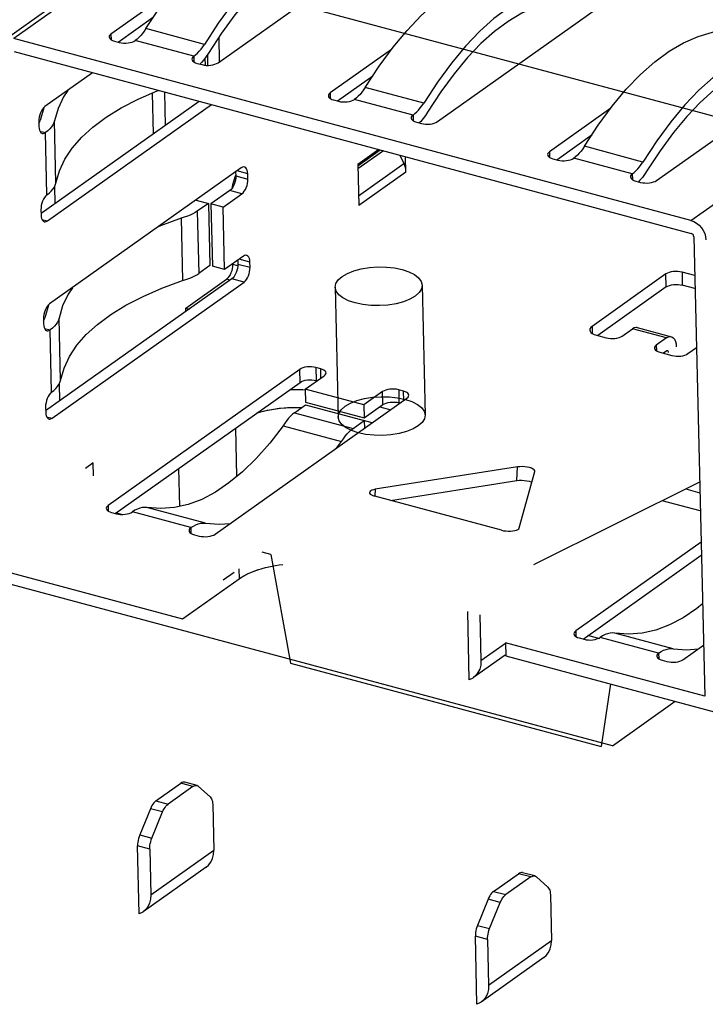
# Model space of a CAD drawing. Header units: millimetres. Extents: x 6 to 414, y 7 to 290.
# Tile 154 of 256: x 137.28 to 138.46, y 143.73 to 145.42. Entities that reach past the tile are written whole.
import ezdxf

# ---------------------------------------------------------------- set-up
doc = ezdxf.new("R2010")
doc.units = ezdxf.units.MM
doc.header["$LTSCALE"] = 23.1
doc.layers.get('0').update_dxf_attribs({"linetype": 'CONTINUOUS'})

msp = doc.modelspace()

# ---------------------------------------------------------------- linework, layer by layer
at = {"color": 7, "linetype": 'Continuous'}
for p, q in [((137.2504, 145.3899), (137.6801, 145.6947)), ((137.688, 145.6908), (137.2671, 145.3923)), ((137.6196, 145.3507), (137.9502, 145.5852)), ((137.5405, 145.4752), (137.4347, 145.4003)), ((137.9976, 145.2492), (138.3282, 145.4837)), ((137.4472, 145.3863), (137.5083, 145.4297)), ((137.4347, 145.4003), (137.435, 145.3905)), ((137.5959, 145.3825), (137.4951, 145.4096)), ((138.4349, 145.0789), (137.2671, 145.3923)), ((137.4351, 145.3904), (137.4376, 145.3891)), ((137.4376, 145.3891), (137.4407, 145.3881)), ((137.4407, 145.3881), (137.4491, 145.3858)), ((137.5776, 145.3619), (137.4767, 145.389)), ((137.6221, 145.3525), (137.6211, 145.3953)), ((137.2677, 145.3699), (138.4354, 145.0565)), ((137.6027, 145.3671), (137.5988, 145.3613)), ((137.9185, 145.3738), (137.8128, 145.2988)), ((138.3756, 145.1478), (138.7063, 145.3823)), ((137.5776, 145.3619), (137.5778, 145.3521)), ((137.5804, 145.3508), (137.5835, 145.3497)), ((137.5835, 145.3497), (137.5919, 145.3475)), ((137.5969, 145.3588), (137.5972, 145.3466)), ((137.601, 145.3645), (137.6014, 145.3463)), ((138.4349, 145.0789), (138.8198, 145.352)), ((137.4031, 145.3335), (137.3208, 145.2752)), ((137.5919, 145.3475), (137.5955, 145.3468)), ((137.5955, 145.3468), (137.5992, 145.3463)), ((137.8252, 145.2849), (137.8863, 145.3282)), ((137.5079, 145.2281), (137.5062, 145.2986)), ((137.5271, 145.3003), (137.5284, 145.2427)), ((137.8128, 145.2988), (137.813, 145.289)), ((137.974, 145.2811), (137.8732, 145.3081)), ((137.587, 145.2842), (137.3142, 145.0907)), ((137.8156, 145.2877), (137.8187, 145.2866)), ((137.8187, 145.2866), (137.8271, 145.2844)), ((137.9556, 145.2605), (137.8548, 145.2876)), ((137.3189, 145.2732), (137.3125, 145.2511)), ((137.3255, 145.0782), (137.608, 145.2786)), ((138.2965, 145.2724), (138.1908, 145.1974)), ((137.3104, 145.2496), (137.3106, 145.2406)), ((137.3105, 145.246), (137.3117, 145.2484)), ((137.3117, 145.2484), (137.3125, 145.2511)), ((137.3399, 145.1431), (137.3374, 145.2505)), ((137.9556, 145.2605), (137.9558, 145.2507)), ((137.9584, 145.2494), (137.9616, 145.2483)), ((137.9616, 145.2483), (137.97, 145.246)), ((137.3122, 145.233), (137.3219, 145.2304)), ((137.3244, 145.123), (137.3219, 145.2304)), ((138.2033, 145.1834), (138.2644, 145.2268)), ((137.8966, 145.2011), (137.8605, 145.1755)), ((137.8606, 145.1733), (137.8989, 145.2005)), ((137.9045, 145.1988), (137.8607, 145.1678)), ((138.1908, 145.1974), (138.1911, 145.1876)), ((138.352, 145.1796), (138.2512, 145.2067)), ((137.9326, 145.1914), (137.9398, 145.1768)), ((137.9435, 145.1624), (137.9429, 145.1887)), ((138.1936, 145.1863), (138.1968, 145.1852)), ((138.1968, 145.1852), (138.2052, 145.1829)), ((138.3336, 145.1591), (138.2328, 145.1861)), ((137.6595, 145.1695), (137.3289, 144.935)), ((137.6498, 145.1626), (137.65, 145.156)), ((137.6708, 145.1593), (137.6522, 145.1643)), ((137.8605, 145.1755), (137.8622, 145.1048)), ((137.8618, 145.1215), (137.9398, 145.1768)), ((137.9435, 145.1624), (137.8622, 145.1048)), ((137.6464, 145.148), (137.6444, 145.1405)), ((137.6491, 145.1553), (137.6464, 145.148)), ((137.65, 145.1573), (137.6491, 145.1553)), ((137.65, 145.156), (137.671, 145.1503)), ((137.671, 145.1503), (137.6708, 145.1593)), ((138.3336, 145.1591), (138.3339, 145.1493)), ((138.3365, 145.1479), (138.3396, 145.1469)), ((138.3396, 145.1469), (138.348, 145.1446)), ((137.6396, 145.1304), (137.6071, 145.1073)), ((137.6606, 145.1247), (137.6396, 145.1304)), ((137.6444, 145.1405), (137.6431, 145.1339)), ((137.5819, 145.1141), (137.6029, 145.1084)), ((137.6281, 145.1017), (137.6606, 145.1247)), ((137.314, 145.0974), (137.3142, 145.0884)), ((137.6029, 145.1084), (137.5837, 145.0948)), ((137.5837, 145.0948), (137.5863, 144.9874)), ((137.6029, 145.1084), (137.6054, 145.001)), ((137.6281, 145.1017), (137.6071, 145.1073)), ((137.6071, 145.1073), (137.6096, 144.9999)), ((137.6306, 144.9942), (137.6281, 145.1017)), ((137.3158, 145.0808), (137.3255, 145.0782)), ((137.5558, 145.0829), (137.5584, 144.9755)), ((138.4397, 145.0509), (138.4585, 144.2587)), ((137.6631, 145.0173), (137.6306, 144.9942)), ((137.6534, 145.0104), (137.6536, 145.0038)), ((137.6744, 145.0071), (137.6558, 145.0121)), ((137.6054, 145.001), (137.5863, 144.9874)), ((137.6306, 144.9942), (137.6096, 144.9999)), ((137.643, 144.9922), (137.6417, 144.9885)), ((137.6446, 145.0034), (137.6529, 145.0012)), ((137.6536, 145.0038), (137.6746, 144.9981)), ((137.6746, 144.9981), (137.6744, 145.0071)), ((137.6432, 144.9782), (137.3222, 144.7505)), ((137.5637, 144.9279), (137.6342, 144.9778)), ((137.6364, 144.9798), (137.6342, 144.9778)), ((137.6404, 144.9762), (137.6342, 144.9778)), ((137.6642, 144.9725), (137.6432, 144.9782)), ((138.3917, 144.9866), (138.2643, 144.8963)), ((138.3922, 144.9642), (138.3917, 144.9866)), ((138.4413, 144.9839), (138.4194, 144.9898)), ((138.4194, 144.9898), (138.4199, 144.9674)), ((137.3336, 144.738), (137.6642, 144.9725)), ((138.3922, 144.9642), (138.2741, 144.8804)), ((138.4418, 144.9615), (138.4199, 144.9674)), ((137.3269, 144.933), (137.3206, 144.9109)), ((137.5637, 144.9279), (137.5699, 144.9262)), ((137.5639, 144.9219), (137.5637, 144.9279)), ((137.3185, 144.9094), (137.3187, 144.9004)), ((137.3186, 144.9059), (137.3197, 144.9083)), ((137.3197, 144.9083), (137.3206, 144.9109)), ((137.348, 144.8029), (137.3454, 144.9103)), ((137.3203, 144.8928), (137.33, 144.8902)), ((137.3325, 144.7828), (137.33, 144.8902)), ((138.2643, 144.8963), (138.2646, 144.884)), ((138.3162, 144.8797), (138.3339, 144.8922)), ((138.3927, 144.8764), (138.3339, 144.8922)), ((138.3423, 144.8943), (138.4011, 144.8785)), ((138.2718, 144.881), (138.2886, 144.8765)), ((138.3927, 144.8764), (138.375, 144.8639)), ((138.375, 144.8639), (138.3753, 144.8541)), ((138.4297, 144.8493), (138.4442, 144.8596)), ((138.3779, 144.8528), (138.381, 144.8517)), ((138.381, 144.8517), (138.402, 144.8461)), ((138.3932, 144.854), (138.3875, 144.85)), ((138.3951, 144.8541), (138.3946, 144.8544)), ((137.7965, 144.8231), (137.7881, 144.8254)), ((137.7881, 144.8254), (137.7886, 144.803)), ((137.7968, 144.807), (137.7965, 144.8231)), ((137.7604, 144.8222), (137.4298, 144.5877)), ((137.7609, 144.7998), (137.7604, 144.8222)), ((137.7699, 144.7879), (137.8024, 144.8109)), ((137.4422, 144.5738), (137.7609, 144.7998)), ((137.7886, 144.803), (137.7905, 144.8025)), ((137.6146, 144.5381), (137.9452, 144.7726)), ((137.8707, 144.7608), (137.7699, 144.7879)), ((137.7699, 144.7879), (137.7704, 144.7655)), ((137.9032, 144.7839), (137.8707, 144.7608)), ((137.9038, 144.7615), (137.9032, 144.7839)), ((137.9393, 144.7848), (137.9309, 144.787)), ((137.9309, 144.787), (137.9314, 144.7647)), ((137.9397, 144.7686), (137.9393, 144.7848)), ((137.3221, 144.7572), (137.3223, 144.7483)), ((137.7632, 144.7558), (137.7481, 144.7561)), ((137.7514, 144.7474), (137.7705, 144.761)), ((137.7704, 144.7655), (137.8712, 144.7384)), ((137.7705, 144.761), (137.8713, 144.7339)), ((137.8707, 144.7608), (137.8712, 144.7384)), ((137.8712, 144.7384), (137.9038, 144.7615)), ((137.9316, 144.7646), (137.9312, 144.7626)), ((137.9314, 144.7647), (137.9333, 144.7641)), ((137.3239, 144.7406), (137.3336, 144.738)), ((137.7024, 144.7508), (137.6856, 144.7464)), ((137.7514, 144.7474), (137.8522, 144.7204)), ((137.6494, 144.7207), (137.6514, 144.6373)), ((137.7317, 144.7248), (137.8325, 144.6977)), ((137.8522, 144.7204), (137.8713, 144.7339)), ((137.8713, 144.7339), (137.8717, 144.7204)), ((137.8236, 144.6863), (137.8325, 144.6977)), ((137.4043, 144.6608), (137.3907, 144.6512)), ((137.4048, 144.6384), (137.4043, 144.6608)), ((138.1359, 144.654), (137.8905, 144.6154)), ((138.1348, 144.6305), (138.1359, 144.654)), ((137.5534, 144.586), (137.5519, 144.6515)), ((138.1388, 144.5488), (138.1657, 144.646)), ((138.1657, 144.646), (138.1658, 144.6464)), ((137.9165, 144.5963), (138.1348, 144.6305)), ((138.4497, 144.6279), (138.1632, 144.4852)), ((138.1079, 144.5449), (137.8895, 144.6035)), ((137.8905, 144.6154), (137.8899, 144.6035)), ((137.4298, 144.5877), (137.43, 144.5779)), ((137.4326, 144.5766), (137.4357, 144.5755)), ((137.4357, 144.5755), (137.4441, 144.5732)), ((137.5726, 144.5494), (137.4718, 144.5764)), ((137.5976, 144.557), (137.4968, 144.5841)), ((137.5726, 144.5494), (137.5728, 144.5396)), ((137.5754, 144.5382), (137.5786, 144.5372)), ((137.5786, 144.5372), (137.587, 144.5349)), ((138.4522, 144.5244), (138.2363, 144.3713)), ((138.2487, 144.3573), (138.4527, 144.502)), ((137.6281, 144.4592), (137.6473, 144.4728)), ((137.6552, 144.4784), (137.6556, 144.4612)), ((138.0527, 144.2871), (138.0499, 144.4046)), ((138.0709, 144.3989), (138.0727, 144.3202)), ((138.2363, 144.3713), (138.2365, 144.3615)), ((138.4041, 144.3406), (138.3033, 144.3677)), ((138.0727, 144.3202), (138.1152, 144.3504)), ((138.4585, 144.2587), (138.1149, 144.3509)), ((138.1149, 144.3509), (138.1154, 144.3285)), ((138.2391, 144.3601), (138.2422, 144.3591)), ((138.2422, 144.3591), (138.2506, 144.3568)), ((138.3791, 144.333), (138.2783, 144.36)), ((138.3791, 144.333), (138.3793, 144.3232)), ((138.4211, 144.3217), (138.4564, 144.3467)), ((138.1146, 144.3297), (138.0597, 144.2907)), ((138.1154, 144.3285), (138.475, 144.232)), ((138.3819, 144.3218), (138.3851, 144.3208)), ((138.3851, 144.3208), (138.3935, 144.3185)), ((137.5832, 144.1048), (137.5622, 144.1104)), ((137.5122, 144.0782), (137.5552, 144.1086)), ((137.5762, 144.103), (137.5332, 144.0725)), ((137.5762, 144.103), (137.5552, 144.1086)), ((137.5832, 144.1048), (137.5845, 144.1042)), ((137.5845, 144.1042), (137.5859, 144.1032)), ((137.5859, 144.1032), (137.6058, 144.0852)), ((137.5122, 144.0782), (137.5332, 144.0725)), ((137.5028, 144.0648), (137.4844, 144.0196)), ((137.5238, 144.0592), (137.5028, 144.0648)), ((137.5054, 144.0139), (137.5238, 144.0592)), ((137.6102, 144.0722), (137.612, 143.9935)), ((137.4844, 144.0196), (137.5054, 144.0139)), ((137.5018, 143.9953), (137.4808, 144.0009)), ((137.4835, 143.8835), (137.4808, 144.0009)), ((137.5018, 143.9953), (137.5036, 143.9166)), ((137.5036, 143.9166), (137.612, 143.9935)), ((137.5989, 143.964), (137.4905, 143.8871)), ((138.0946, 143.9223), (138.1375, 143.9528)), ((138.1585, 143.9471), (138.1156, 143.9167)), ((138.1585, 143.9471), (138.1375, 143.9528)), ((138.1656, 143.9489), (138.1446, 143.9545)), ((138.1656, 143.9489), (138.1669, 143.9484)), ((138.1669, 143.9484), (138.1683, 143.9474)), ((138.1683, 143.9474), (138.1882, 143.9293)), ((138.0851, 143.9089), (138.0667, 143.8637)), ((138.1061, 143.9033), (138.0851, 143.9089)), ((138.0946, 143.9223), (138.1156, 143.9167)), ((138.1925, 143.9163), (138.1944, 143.8376)), ((138.0877, 143.8581), (138.1061, 143.9033)), ((138.0667, 143.8637), (138.0877, 143.8581)), ((138.0841, 143.8394), (138.0631, 143.8451)), ((138.0659, 143.7276), (138.0631, 143.8451)), ((138.0841, 143.8394), (138.086, 143.7607)), ((138.086, 143.7607), (138.1944, 143.8376)), ((138.1813, 143.8081), (138.0729, 143.7312))]:
    msp.add_line(p, q, dxfattribs=at)
at = {"color": 4, "linetype": 'Continuous'}
for p, q in [((137.3277, 145.5663), (138.6425, 145.2135)), ((137.3386, 145.108), (137.3379, 145.1376)), ((137.3467, 144.7679), (137.346, 144.7974)), ((137.8983, 144.7576), (137.9171, 144.7526)), ((137.6929, 144.7486), (137.6861, 144.7467)), ((137.8852, 144.73), (137.8701, 144.7341)), ((138.4259, 144.6161), (138.4502, 144.6096)), ((138.4509, 144.5782), (138.3853, 144.5958)), ((137.4527, 144.5721), (137.4434, 144.5746)), ((137.1161, 144.5106), (137.558, 144.392)), ((137.7104, 144.5029), (137.6954, 144.5069)), ((137.7104, 144.5029), (137.7443, 144.3159)), ((137.6882, 144.4768), (137.6958, 144.4791)), ((138.2993, 144.1732), (137.2257, 144.4613)), ((137.558, 144.392), (137.6556, 144.4612)), ((138.2777, 144.3579), (138.2572, 144.3634)), ((137.7443, 144.3159), (138.2803, 144.1721)), ((138.2963, 144.28), (138.2803, 144.1721)), ((138.2993, 144.1732), (138.4077, 144.25))]:
    msp.add_line(p, q, dxfattribs=at)
at = {"color": 6, "linetype": 'Continuous'}
for p, q in [((137.8214, 144.9637), (137.8267, 144.7399)), ((137.9714, 144.9672), (137.9767, 144.7434))]:
    msp.add_line(p, q, dxfattribs=at)
at = {"color": 7, "linetype": 'Continuous'}
for points in [[(137.4951, 145.4096), (137.519, 145.446), (137.5431, 145.4788), (137.5673, 145.508), (137.5917, 145.5335), (137.6163, 145.5554), (137.6411, 145.5736), (137.666, 145.5882), (137.691, 145.5992), (137.7159, 145.6065), (137.7409, 145.6102)], [(137.8417, 145.5831), (137.8167, 145.5795), (137.7918, 145.5721), (137.7668, 145.5612), (137.7419, 145.5466), (137.7171, 145.5283), (137.6925, 145.5064), (137.6681, 145.4809), (137.6439, 145.4518), (137.6198, 145.419), (137.5959, 145.3825)], [(137.8364, 145.5587), (137.8125, 145.5551), (137.7888, 145.548), (137.765, 145.5375), (137.7414, 145.5235), (137.718, 145.5062), (137.6947, 145.4853), (137.6715, 145.4611), (137.6485, 145.4334), (137.6255, 145.402), (137.6027, 145.3671)], [(137.8732, 145.3081), (137.8971, 145.3446), (137.9211, 145.3774), (137.9454, 145.4065), (137.9698, 145.432), (137.9944, 145.4539), (138.0191, 145.4722), (138.044, 145.4868), (138.069, 145.4977), (138.094, 145.5051), (138.119, 145.5088)], [(138.2198, 145.4817), (138.1948, 145.478), (138.1698, 145.4707), (138.1448, 145.4597), (138.1199, 145.4451), (138.0952, 145.4269), (138.0706, 145.405), (138.0462, 145.3795), (138.0219, 145.3503), (137.9979, 145.3175), (137.974, 145.2811)], [(138.2144, 145.4573), (138.1906, 145.4536), (138.1668, 145.4465), (138.1431, 145.436), (138.1195, 145.4221), (138.096, 145.4047), (138.0727, 145.3839), (138.0496, 145.3597), (138.0265, 145.3319), (138.0036, 145.3006), (137.9807, 145.2657)], [(137.4347, 145.4003), (137.4329, 145.3986), (137.4319, 145.397), (137.4316, 145.3953)], [(137.4951, 145.4096), (137.4923, 145.4053), (137.4893, 145.4013), (137.4862, 145.3976), (137.4831, 145.3944), (137.48, 145.3915), (137.4767, 145.389)], [(138.2512, 145.2067), (138.2751, 145.2431), (138.2992, 145.2759), (138.3234, 145.3051), (138.3478, 145.3306), (138.3724, 145.3525), (138.3972, 145.3708), (138.4221, 145.3853), (138.447, 145.3963), (138.472, 145.4036), (138.497, 145.4073)], [(137.4316, 145.3953), (137.432, 145.3935), (137.4332, 145.3919), (137.4351, 145.3904)], [(137.4491, 145.3858), (137.4527, 145.3851), (137.4564, 145.3847), (137.4603, 145.3846), (137.4642, 145.3849), (137.4679, 145.3855), (137.4713, 145.3864), (137.4742, 145.3875), (137.4767, 145.389)], [(137.5776, 145.3619), (137.5808, 145.3644), (137.5839, 145.3673), (137.5871, 145.3706), (137.5901, 145.3742), (137.5931, 145.3782), (137.5959, 145.3825)], [(138.5978, 145.3803), (138.5728, 145.3766), (138.5478, 145.3692), (138.5229, 145.3583), (138.498, 145.3437), (138.4732, 145.3254), (138.4486, 145.3035), (138.4242, 145.278), (138.4, 145.2489), (138.3759, 145.2161), (138.352, 145.1796)], [(137.5776, 145.3619), (137.5757, 145.3603), (137.5747, 145.3586), (137.5744, 145.357)], [(137.5744, 145.357), (137.5748, 145.3552), (137.576, 145.3536), (137.5779, 145.3521), (137.5804, 145.3508)], [(137.5988, 145.3613), (137.5949, 145.356), (137.5908, 145.3511), (137.5883, 145.3485)], [(137.5992, 145.3463), (137.6031, 145.3463), (137.607, 145.3466), (137.6107, 145.3472), (137.6141, 145.3481), (137.617, 145.3492), (137.6196, 145.3507)], [(138.5925, 145.3558), (138.5686, 145.3522), (138.5448, 145.3451), (138.5211, 145.3346), (138.4975, 145.3206), (138.4741, 145.3033), (138.4507, 145.2824), (138.4276, 145.2582), (138.4046, 145.2305), (138.3816, 145.1991), (138.3587, 145.1642)], [(137.3602, 145.3031), (137.3529, 145.2919), (137.3435, 145.2717), (137.3374, 145.2505)], [(137.3399, 145.1431), (137.346, 145.1642), (137.3554, 145.1845), (137.3682, 145.2038), (137.3843, 145.2223), (137.4037, 145.24), (137.4265, 145.2568), (137.4526, 145.2728), (137.482, 145.288), (137.5146, 145.3023), (137.5166, 145.3031)], [(137.8128, 145.2988), (137.811, 145.2972), (137.8099, 145.2955), (137.8096, 145.2938)], [(137.8732, 145.3081), (137.8703, 145.3038), (137.8674, 145.2998), (137.8643, 145.2962), (137.8612, 145.2929), (137.858, 145.29), (137.8548, 145.2876)], [(137.8096, 145.2938), (137.81, 145.2921), (137.8112, 145.2904), (137.8131, 145.289), (137.8156, 145.2877)], [(137.8271, 145.2844), (137.8308, 145.2836), (137.8345, 145.2832), (137.8383, 145.2832), (137.8422, 145.2834), (137.8459, 145.284), (137.8493, 145.2849), (137.8523, 145.2861), (137.8548, 145.2876)], [(137.9556, 145.2605), (137.9588, 145.263), (137.962, 145.2659), (137.9651, 145.2692), (137.9682, 145.2728), (137.9711, 145.2768), (137.974, 145.2811)], [(137.3208, 145.2752), (137.3187, 145.2732), (137.3167, 145.2708), (137.3149, 145.2678), (137.3133, 145.2645), (137.312, 145.2609), (137.3111, 145.2571), (137.3106, 145.2533), (137.3104, 145.2496)], [(137.9807, 145.2657), (137.9769, 145.2599), (137.9729, 145.2546), (137.9688, 145.2497), (137.9663, 145.247)], [(137.3374, 145.2505), (137.3363, 145.247), (137.3346, 145.2435), (137.3323, 145.2401), (137.3294, 145.2368), (137.3259, 145.2335), (137.3219, 145.2304)], [(137.9556, 145.2605), (137.9538, 145.2589), (137.9527, 145.2572), (137.9524, 145.2555)], [(137.9524, 145.2555), (137.9529, 145.2537), (137.954, 145.2521), (137.9559, 145.2506), (137.9584, 145.2494)], [(137.97, 145.246), (137.9736, 145.2453), (137.9773, 145.2449), (137.9812, 145.2448), (137.985, 145.2451), (137.9887, 145.2457), (137.9921, 145.2466), (137.9951, 145.2478), (137.9976, 145.2492)], [(137.3106, 145.2406), (137.311, 145.2372), (137.3116, 145.2343), (137.3127, 145.232), (137.3141, 145.2302), (137.3158, 145.2292), (137.3163, 145.229)], [(137.3163, 145.229), (137.3177, 145.2288), (137.3197, 145.2292), (137.3219, 145.2304)], [(138.1908, 145.1974), (138.189, 145.1957), (138.1879, 145.1941), (138.1876, 145.1924)], [(138.2512, 145.2067), (138.2484, 145.2024), (138.2454, 145.1984), (138.2423, 145.1948), (138.2392, 145.1915), (138.236, 145.1886), (138.2328, 145.1861)], [(138.1876, 145.1924), (138.1881, 145.1906), (138.1893, 145.189), (138.1911, 145.1875), (138.1936, 145.1863)], [(138.2052, 145.1829), (138.2088, 145.1822), (138.2125, 145.1818), (138.2164, 145.1817), (138.2202, 145.182), (138.2239, 145.1826), (138.2274, 145.1835), (138.2303, 145.1847), (138.2328, 145.1861)], [(138.3336, 145.1591), (138.3369, 145.1616), (138.34, 145.1644), (138.3432, 145.1677), (138.3462, 145.1714), (138.3492, 145.1753), (138.352, 145.1796)], [(137.6651, 145.1709), (137.6637, 145.1711), (137.6617, 145.1706), (137.6595, 145.1695)], [(137.6708, 145.1593), (137.6705, 145.1627), (137.6698, 145.1656), (137.6687, 145.1679), (137.6673, 145.1697), (137.6656, 145.1707), (137.6651, 145.1709)], [(137.9435, 145.1624), (137.9434, 145.1648), (137.943, 145.1672), (137.9425, 145.1696), (137.9418, 145.172), (137.9409, 145.1744), (137.9398, 145.1768)], [(138.3588, 145.1642), (138.3549, 145.1584), (138.351, 145.1531), (138.3469, 145.1483), (138.3443, 145.1456)], [(137.65, 145.156), (137.6499, 145.1522), (137.6493, 145.1485), (137.6484, 145.1447), (137.6471, 145.141), (137.6456, 145.1377), (137.6437, 145.1347)], [(137.6606, 145.1247), (137.6628, 145.1267), (137.6647, 145.1291), (137.6666, 145.132), (137.6681, 145.1354), (137.6694, 145.139), (137.6703, 145.1428), (137.6709, 145.1466), (137.671, 145.1503)], [(138.3336, 145.1591), (138.3318, 145.1574), (138.3308, 145.1557), (138.3305, 145.1541)], [(138.3305, 145.1541), (138.3309, 145.1523), (138.3321, 145.1507), (138.334, 145.1492), (138.3365, 145.1479)], [(138.348, 145.1446), (138.3516, 145.1439), (138.3553, 145.1435), (138.3592, 145.1434), (138.3631, 145.1437), (138.3668, 145.1443), (138.3702, 145.1452), (138.3731, 145.1463), (138.3756, 145.1478)], [(137.3244, 145.123), (137.3285, 145.1261), (137.3319, 145.1293), (137.3348, 145.1327), (137.3372, 145.1361), (137.3388, 145.1396), (137.3399, 145.1431)], [(137.6437, 145.1347), (137.6418, 145.1323), (137.6396, 145.1304)], [(137.3244, 145.123), (137.3223, 145.1211), (137.3203, 145.1186), (137.3185, 145.1157), (137.3169, 145.1123), (137.3156, 145.1087), (137.3147, 145.1049), (137.3142, 145.1011), (137.314, 145.0974)], [(137.5837, 145.0948), (137.58, 145.0924), (137.5759, 145.0902), (137.5714, 145.0881), (137.5665, 145.0862), (137.5613, 145.0845), (137.5558, 145.0829)], [(137.3142, 145.0884), (137.3146, 145.085), (137.3152, 145.0821), (137.3163, 145.0798), (137.3177, 145.078), (137.3194, 145.077), (137.3199, 145.0768)], [(137.3199, 145.0768), (137.3213, 145.0766), (137.3233, 145.0771), (137.3255, 145.0782)], [(137.5558, 145.0829), (137.5201, 145.0695), (137.5162, 145.0678)], [(138.4349, 145.0789), (138.4399, 145.077), (138.4446, 145.0742), (138.449, 145.0706), (138.4529, 145.0663), (138.4561, 145.0614), (138.4585, 145.0562), (138.46, 145.0508), (138.4607, 145.0453)], [(138.4397, 145.0509), (138.4395, 145.0522), (138.4391, 145.0533), (138.4384, 145.0544), (138.4375, 145.0554), (138.4365, 145.0561), (138.4354, 145.0565)], [(137.6687, 145.0187), (137.6673, 145.0189), (137.6653, 145.0185), (137.6631, 145.0173)], [(137.6744, 145.0071), (137.6741, 145.0105), (137.6734, 145.0134), (137.6723, 145.0158), (137.6709, 145.0175), (137.6692, 145.0185), (137.6687, 145.0187)], [(137.6446, 145.0034), (137.6445, 144.9997), (137.6439, 144.9959), (137.643, 144.9922)], [(137.6536, 145.0038), (137.6535, 145), (137.6529, 144.9963), (137.652, 144.9925), (137.6507, 144.9889), (137.6492, 144.9855), (137.6473, 144.9825), (137.6454, 144.9801), (137.6432, 144.9782)], [(137.6642, 144.9725), (137.6664, 144.9745), (137.6683, 144.9769), (137.6702, 144.9799), (137.6717, 144.9832), (137.673, 144.9869), (137.6739, 144.9906), (137.6745, 144.9944), (137.6746, 144.9981)], [(137.8334, 144.9824), (137.8425, 144.9876), (137.8537, 144.9921), (137.8664, 144.9955), (137.8806, 144.9978), (137.8952, 144.9988), (137.9097, 144.9986), (137.9238, 144.9971), (137.9371, 144.9943), (137.9485, 144.9905), (137.958, 144.9857), (137.9651, 144.9801), (137.9697, 144.9739), (137.9714, 144.9675), (137.9702, 144.9609), (137.9662, 144.9546), (137.9594, 144.9486)], [(137.348, 144.8029), (137.3541, 144.8241), (137.3635, 144.8443), (137.3762, 144.8637), (137.3923, 144.8821), (137.4118, 144.8998), (137.4345, 144.9166), (137.4607, 144.9327), (137.4901, 144.9478), (137.5226, 144.9621), (137.5584, 144.9755)], [(137.5584, 144.9755), (137.5639, 144.977), (137.5691, 144.9788), (137.5739, 144.9807), (137.5785, 144.9828), (137.5826, 144.985), (137.5863, 144.9874)], [(137.6417, 144.9885), (137.6402, 144.9852), (137.6383, 144.9822), (137.6364, 144.9798)], [(137.9594, 144.9486), (137.9503, 144.9433), (137.9392, 144.9388), (137.9264, 144.9354), (137.9122, 144.9331), (137.8977, 144.9321), (137.8831, 144.9323), (137.869, 144.9339), (137.8558, 144.9366), (137.8443, 144.9405), (137.8348, 144.9453), (137.8277, 144.9508), (137.8231, 144.957), (137.8214, 144.9635), (137.8226, 144.97), (137.8266, 144.9763), (137.8334, 144.9824)], [(138.4194, 144.9898), (138.4158, 144.9905), (138.412, 144.9909), (138.4082, 144.991), (138.4043, 144.9907), (138.4006, 144.9901), (138.3972, 144.9892), (138.3943, 144.9881), (138.3917, 144.9866)], [(137.3683, 144.9629), (137.3609, 144.9517), (137.3515, 144.9315), (137.3454, 144.9103)], [(138.3922, 144.9642), (138.3948, 144.9657), (138.3977, 144.9668), (138.4011, 144.9677), (138.4048, 144.9683), (138.4087, 144.9686), (138.4126, 144.9685), (138.4163, 144.9681), (138.4199, 144.9674)], [(137.3289, 144.935), (137.3267, 144.9331), (137.3247, 144.9306), (137.3229, 144.9277), (137.3214, 144.9243), (137.3201, 144.9207), (137.3192, 144.9169), (137.3186, 144.9132), (137.3185, 144.9094)], [(137.3454, 144.9103), (137.3444, 144.9068), (137.3427, 144.9033), (137.3404, 144.8999), (137.3375, 144.8966), (137.334, 144.8933), (137.33, 144.8902)], [(137.3187, 144.9004), (137.319, 144.897), (137.3197, 144.8941), (137.3208, 144.8918), (137.3222, 144.89), (137.3238, 144.889), (137.3244, 144.8888)], [(137.3244, 144.8888), (137.3257, 144.8886), (137.3278, 144.8891), (137.33, 144.8902)], [(138.2643, 144.8963), (138.2621, 144.8942), (138.2607, 144.8921), (138.2604, 144.89)], [(138.3423, 144.8943), (138.3402, 144.8946), (138.3371, 144.8939), (138.3339, 144.8922)], [(138.2604, 144.89), (138.2609, 144.8878), (138.2624, 144.8858), (138.2647, 144.8839), (138.2679, 144.8824), (138.2718, 144.881)], [(138.2886, 144.8765), (138.2922, 144.8758), (138.2959, 144.8754), (138.2998, 144.8753), (138.3037, 144.8756), (138.3073, 144.8762), (138.3108, 144.8771), (138.3137, 144.8782), (138.3162, 144.8797)], [(138.3927, 144.8764), (138.3959, 144.8781), (138.399, 144.8788), (138.4011, 144.8785)], [(138.4011, 144.8785), (138.4018, 144.8783), (138.4043, 144.8767), (138.4064, 144.8741), (138.4081, 144.8705), (138.4091, 144.8662), (138.4096, 144.8611)], [(138.375, 144.8639), (138.3732, 144.8623), (138.3722, 144.8606), (138.3719, 144.8589)], [(138.3719, 144.8589), (138.3723, 144.8572), (138.3735, 144.8555), (138.3754, 144.854), (138.3779, 144.8528)], [(138.3946, 144.8544), (138.3939, 144.8544), (138.3932, 144.854)], [(138.396, 144.8515), (138.3959, 144.8526), (138.3956, 144.8535), (138.3951, 144.8541)], [(138.402, 144.8461), (138.4056, 144.8453), (138.4093, 144.8449), (138.4132, 144.8449), (138.4171, 144.8451), (138.4208, 144.8457), (138.4242, 144.8466), (138.4271, 144.8478), (138.4297, 144.8493)], [(137.7881, 144.8254), (137.7844, 144.8261), (137.7807, 144.8265), (137.7769, 144.8266), (137.773, 144.8263), (137.7693, 144.8257), (137.7659, 144.8248), (137.7629, 144.8236), (137.7604, 144.8222)], [(137.8056, 144.8159), (137.8052, 144.8177), (137.804, 144.8193), (137.8021, 144.8208), (137.7996, 144.822), (137.7965, 144.8231)], [(137.8024, 144.8109), (137.8042, 144.8126), (137.8053, 144.8142), (137.8056, 144.8159)], [(137.3325, 144.7828), (137.3365, 144.7859), (137.34, 144.7892), (137.3429, 144.7925), (137.3452, 144.7959), (137.3469, 144.7994), (137.348, 144.8029)], [(137.7609, 144.7998), (137.7635, 144.8013), (137.7664, 144.8024), (137.7698, 144.8033), (137.7735, 144.8039), (137.7774, 144.8042), (137.7813, 144.8041), (137.785, 144.8037), (137.7886, 144.803)], [(137.3325, 144.7828), (137.3303, 144.7809), (137.3284, 144.7784), (137.3265, 144.7755), (137.325, 144.7721), (137.3237, 144.7685), (137.3228, 144.7647), (137.3222, 144.761), (137.3221, 144.7572)], [(137.8387, 144.7586), (137.8478, 144.7638), (137.859, 144.7683), (137.8717, 144.7717), (137.8859, 144.774), (137.9005, 144.775), (137.915, 144.7748), (137.9291, 144.7733), (137.9424, 144.7705), (137.9538, 144.7667), (137.9633, 144.7619), (137.9705, 144.7563), (137.975, 144.7501), (137.9767, 144.7437), (137.9755, 144.7371), (137.9715, 144.7308), (137.9647, 144.7248)], [(137.9309, 144.787), (137.9273, 144.7878), (137.9236, 144.7882), (137.9197, 144.7883), (137.9158, 144.788), (137.9121, 144.7874), (137.9087, 144.7865), (137.9058, 144.7853), (137.9032, 144.7839)], [(137.9484, 144.7776), (137.948, 144.7794), (137.9468, 144.781), (137.9449, 144.7825), (137.9424, 144.7837), (137.9393, 144.7848)], [(137.9452, 144.7726), (137.9471, 144.7742), (137.9481, 144.7759), (137.9484, 144.7776)], [(137.7481, 144.7561), (137.7247, 144.7545), (137.7024, 144.7508)], [(137.9647, 144.7248), (137.9556, 144.7195), (137.9445, 144.715), (137.9317, 144.7116), (137.9175, 144.7093), (137.903, 144.7083), (137.8884, 144.7085), (137.8743, 144.7101), (137.8611, 144.7128), (137.8496, 144.7167), (137.8401, 144.7214), (137.833, 144.727), (137.8284, 144.7332), (137.8268, 144.7397), (137.8279, 144.7462), (137.8319, 144.7525), (137.8387, 144.7586)], [(137.9038, 144.7615), (137.9063, 144.7629), (137.9092, 144.7641), (137.9127, 144.765), (137.9163, 144.7656), (137.9202, 144.7659), (137.9241, 144.7658), (137.9278, 144.7654), (137.9314, 144.7647)], [(137.3223, 144.7483), (137.3226, 144.7448), (137.3233, 144.7419), (137.3244, 144.7396), (137.3258, 144.7378), (137.3275, 144.7368), (137.328, 144.7366)], [(137.328, 144.7366), (137.3293, 144.7365), (137.3314, 144.7369), (137.3336, 144.738)], [(137.7514, 144.7474), (137.7479, 144.7447), (137.7445, 144.7416), (137.7412, 144.738), (137.7379, 144.7339), (137.7348, 144.7295), (137.7317, 144.7248)], [(137.7317, 144.7248), (137.7085, 144.6951), (137.6852, 144.6687), (137.6617, 144.6458), (137.6383, 144.6264), (137.6148, 144.6105), (137.5913, 144.5981), (137.5678, 144.5892), (137.5443, 144.584), (137.5206, 144.5822), (137.4968, 144.5841)], [(137.8325, 144.6977), (137.8356, 144.7025), (137.8387, 144.7069), (137.842, 144.7109), (137.8453, 144.7145), (137.8487, 144.7177), (137.8522, 144.7204)], [(138.1658, 144.6464), (138.1656, 144.6475), (138.1646, 144.649), (138.1627, 144.6504), (138.16, 144.6518), (138.1566, 144.6529), (138.1527, 144.6537), (138.1484, 144.6542), (138.1441, 144.6545), (138.14, 144.6544), (138.1359, 144.654)], [(138.1348, 144.6305), (138.1388, 144.631), (138.143, 144.6311), (138.1474, 144.6308), (138.1516, 144.6303), (138.1556, 144.6294), (138.1589, 144.6283), (138.1606, 144.6275)], [(137.8905, 144.6154), (137.8872, 144.6147), (137.8845, 144.6138), (137.8823, 144.6126), (137.881, 144.6113), (137.8804, 144.6099)], [(137.8804, 144.6099), (137.8807, 144.6085), (137.8819, 144.6071), (137.8838, 144.6057), (137.8864, 144.6045), (137.8895, 144.6035)], [(137.4298, 144.5877), (137.428, 144.586), (137.4269, 144.5844), (137.4266, 144.5827)], [(137.4266, 144.5827), (137.427, 144.5809), (137.4282, 144.5793), (137.4301, 144.5778), (137.4326, 144.5766)], [(137.4441, 144.5732), (137.4478, 144.5725), (137.4515, 144.5721), (137.4553, 144.572), (137.4592, 144.5723), (137.4629, 144.5729), (137.4663, 144.5738), (137.4692, 144.575), (137.4718, 144.5764)], [(137.4968, 144.5841), (137.4929, 144.5843), (137.4888, 144.5839), (137.4846, 144.583), (137.4804, 144.5814), (137.4761, 144.5792), (137.4718, 144.5764)], [(137.5726, 144.5494), (137.5769, 144.5521), (137.5812, 144.5543), (137.5854, 144.5559), (137.5896, 144.5569), (137.5937, 144.5573), (137.5976, 144.557)], [(137.5977, 144.557), (137.6214, 144.5552), (137.6407, 144.5566)], [(137.5726, 144.5494), (137.5708, 144.5477), (137.5697, 144.5461), (137.5694, 144.5444)], [(137.5694, 144.5444), (137.5699, 144.5426), (137.571, 144.541), (137.5729, 144.5395), (137.5754, 144.5382)], [(137.587, 144.5349), (137.5906, 144.5342), (137.5943, 144.5338), (137.5982, 144.5337), (137.602, 144.534), (137.6057, 144.5346), (137.6091, 144.5355), (137.6121, 144.5366), (137.6146, 144.5381)], [(138.1079, 144.5449), (138.1117, 144.5441), (138.1155, 144.5436), (138.1196, 144.5433), (138.1237, 144.5433), (138.1275, 144.5437), (138.131, 144.5443), (138.134, 144.5451), (138.1363, 144.5462), (138.1379, 144.5474), (138.1388, 144.5488)], [(137.6881, 144.4768), (137.6706, 144.4698), (137.6556, 144.4612)], [(138.4547, 144.4182), (138.4448, 144.41), (138.4213, 144.394), (138.3978, 144.3817), (138.3743, 144.3728), (138.3508, 144.3675), (138.3271, 144.3658), (138.3033, 144.3677)], [(138.2363, 144.3713), (138.2345, 144.3696), (138.2334, 144.368), (138.2331, 144.3663)], [(138.2331, 144.3663), (138.2335, 144.3645), (138.2347, 144.3629), (138.2366, 144.3614), (138.2391, 144.3601)], [(138.3033, 144.3677), (138.2994, 144.3679), (138.2953, 144.3675), (138.2911, 144.3665), (138.2869, 144.3649), (138.2826, 144.3628), (138.2783, 144.36)], [(138.2506, 144.3568), (138.2542, 144.3561), (138.258, 144.3557), (138.2618, 144.3556), (138.2657, 144.3559), (138.2694, 144.3565), (138.2728, 144.3574), (138.2757, 144.3586), (138.2783, 144.36)], [(138.3791, 144.333), (138.3773, 144.3313), (138.3762, 144.3296), (138.3759, 144.328)], [(138.3791, 144.333), (138.3834, 144.3357), (138.3877, 144.3379), (138.3919, 144.3395), (138.3961, 144.3405), (138.4002, 144.3409), (138.4041, 144.3406)], [(138.4042, 144.3406), (138.4279, 144.3388), (138.4472, 144.3402)], [(138.0727, 144.3202), (138.0723, 144.3125), (138.0706, 144.3056), (138.0676, 144.2994), (138.0636, 144.2941), (138.0597, 144.2908)], [(138.3759, 144.328), (138.3763, 144.3262), (138.3775, 144.3246), (138.3794, 144.3231), (138.3819, 144.3218)], [(138.3935, 144.3185), (138.3971, 144.3178), (138.4008, 144.3174), (138.4047, 144.3173), (138.4085, 144.3176), (138.4122, 144.3182), (138.4156, 144.3191), (138.4186, 144.3202), (138.4211, 144.3217)], [(138.0597, 144.2908), (138.0586, 144.29), (138.0527, 144.2871)], [(137.5622, 144.1104), (137.562, 144.1104), (137.5604, 144.1106), (137.5587, 144.1104), (137.557, 144.1097), (137.5552, 144.1086)], [(137.5762, 144.103), (137.578, 144.1041), (137.5797, 144.1047), (137.5814, 144.105), (137.583, 144.1048), (137.5832, 144.1048)], [(137.5122, 144.0782), (137.5104, 144.0767), (137.5087, 144.0749), (137.507, 144.0728), (137.5055, 144.0703), (137.5041, 144.0677), (137.5028, 144.0648)], [(137.6058, 144.0852), (137.607, 144.0838), (137.6081, 144.0821), (137.6089, 144.08), (137.6096, 144.0776), (137.61, 144.075), (137.6102, 144.0722)], [(137.5238, 144.0592), (137.5251, 144.0621), (137.5265, 144.0647), (137.528, 144.0671), (137.5297, 144.0693), (137.5314, 144.0711), (137.5332, 144.0725)], [(137.4844, 144.0196), (137.4832, 144.0165), (137.4823, 144.0134), (137.4816, 144.0102), (137.4811, 144.007), (137.4808, 144.0039), (137.4808, 144.0009)], [(137.5018, 143.9953), (137.5018, 143.9983), (137.5021, 144.0014), (137.5026, 144.0046), (137.5033, 144.0078), (137.5042, 144.0109), (137.5054, 144.0139)], [(137.599, 143.964), (137.6029, 143.9673), (137.6069, 143.9726), (137.6099, 143.9788), (137.6115, 143.9858), (137.612, 143.9935)], [(138.1446, 143.9545), (138.1444, 143.9546), (138.1428, 143.9547), (138.1411, 143.9545), (138.1393, 143.9538), (138.1375, 143.9528)], [(138.1585, 143.9471), (138.1603, 143.9482), (138.1621, 143.9489), (138.1638, 143.9491), (138.1654, 143.9489), (138.1656, 143.9489)], [(138.1882, 143.9293), (138.1894, 143.9279), (138.1905, 143.9262), (138.1913, 143.9241), (138.1919, 143.9218), (138.1923, 143.9192), (138.1925, 143.9163)], [(137.5036, 143.9166), (137.5031, 143.9089), (137.5015, 143.902), (137.4985, 143.8957), (137.4945, 143.8904), (137.4906, 143.8871)], [(138.0946, 143.9223), (138.0928, 143.9208), (138.0911, 143.919), (138.0894, 143.9169), (138.0879, 143.9145), (138.0864, 143.9118), (138.0851, 143.9089)], [(138.1061, 143.9033), (138.1074, 143.9062), (138.1089, 143.9089), (138.1104, 143.9113), (138.1121, 143.9134), (138.1138, 143.9152), (138.1156, 143.9167)], [(137.4906, 143.8871), (137.4895, 143.8864), (137.4835, 143.8835)], [(138.0667, 143.8637), (138.0656, 143.8606), (138.0647, 143.8575), (138.064, 143.8544), (138.0635, 143.8512), (138.0632, 143.8481), (138.0631, 143.8451)], [(138.0841, 143.8394), (138.0842, 143.8425), (138.0845, 143.8455), (138.085, 143.8487), (138.0857, 143.8519), (138.0866, 143.855), (138.0877, 143.8581)], [(138.1814, 143.8082), (138.1853, 143.8115), (138.1893, 143.8167), (138.1922, 143.823), (138.1939, 143.8299), (138.1944, 143.8376)], [(138.086, 143.7607), (138.0855, 143.753), (138.0838, 143.7461), (138.0809, 143.7399), (138.0769, 143.7346), (138.073, 143.7313)], [(138.073, 143.7313), (138.0719, 143.7305), (138.0659, 143.7276)]]:
    msp.add_lwpolyline(points, dxfattribs=at)
at = {"color": 4, "linetype": 'Continuous'}
for points in [[(137.7433, 144.7873), (137.7475, 144.7874), (137.7521, 144.7875), (137.7563, 144.7875), (137.7609, 144.7875), (137.7654, 144.7873), (137.7699, 144.7871)], [(137.7636, 144.7561), (137.7515, 144.7562), (137.7393, 144.7557), (137.7273, 144.7548), (137.7155, 144.7532), (137.7041, 144.7512), (137.6929, 144.7486)], [(137.6958, 144.4791), (137.7013, 144.4806), (137.7069, 144.4819), (137.7127, 144.4831), (137.7186, 144.4841), (137.725, 144.4851), (137.7313, 144.4859)], [(137.6556, 144.4612), (137.6599, 144.4641), (137.6648, 144.4669), (137.6701, 144.4697), (137.6758, 144.4722), (137.6816, 144.4745), (137.6882, 144.4768)]]:
    msp.add_lwpolyline(points, dxfattribs=at)

doc.saveas('drawing.dxf')
